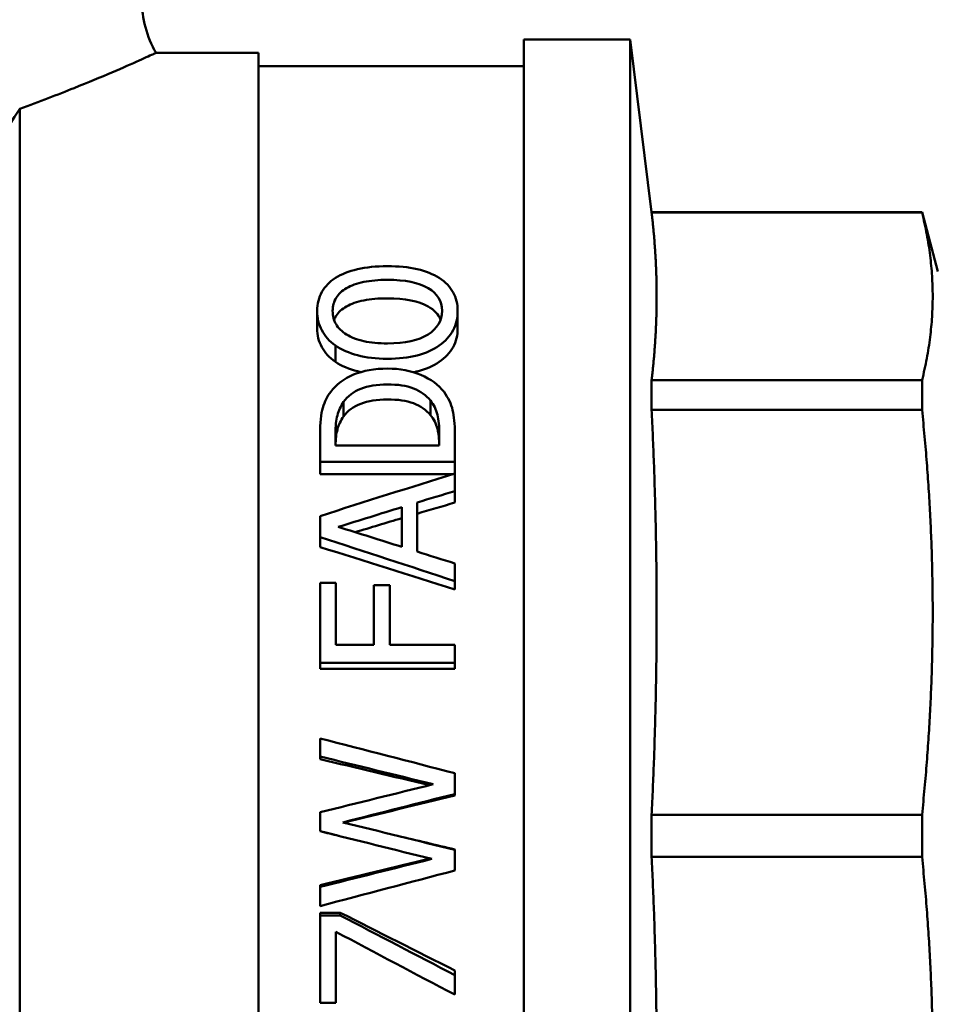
# Model space of a CAD drawing. Header units: millimetres. Extents: x 37 to 189, y 87 to 240.
# Tile 20 of 25: x 68 to 86, y 198 to 216. Entities that reach past the tile are written whole.
import ezdxf

# ---------------------------------------------------------------- set-up
doc = ezdxf.new("R2010")
doc.units = ezdxf.units.MM
doc.layers.add('Видимый контур (ГОСТ)', color=7, linetype='Continuous', lineweight=50)

msp = doc.modelspace()

# ---------------------------------------------------------------- linework, layer by layer
at = {"layer": 'Видимый контур (ГОСТ)'}
for p, q in [((77.979, 216), (77.979, 186)), ((79.979, 216), (77.979, 216)), ((79.979, 216), (79.979, 186)), ((80.385, 212.75), (79.979, 216)), ((72.979, 215.75), (71.047, 215.75)), ((72.979, 215.75), (72.979, 186.25)), ((77.979, 215.5), (72.979, 215.5)), ((68.479, 214.698), (68.479, 186.25)), ((80.385, 212.75), (80.385, 212.743)), ((80.385, 212.75), (85.479, 212.75)), ((80.385, 212.743), (85.479, 212.743)), ((85.479, 212.75), (85.479, 212.743)), ((85.779, 211.63), (85.479, 212.75)), ((74.083, 210.559), (74.083, 210.888)), ((76.73, 210.559), (76.73, 210.888)), ((74.427, 209.929), (74.427, 210.237)), ((80.385, 209.582), (85.479, 209.582)), ((80.385, 209.582), (80.385, 209.026)), ((85.479, 209.582), (85.479, 209.026)), ((74.581, 208.901), (74.581, 209.173)), ((76.216, 208.927), (76.216, 209.2)), ((80.385, 209.026), (85.479, 209.026)), ((74.137, 208.568), (74.137, 208.045)), ((74.429, 208.583), (74.429, 208.352)), ((76.384, 208.352), (76.384, 208.583)), ((76.677, 208.045), (76.677, 208.573)), ((76.384, 208.352), (74.429, 208.352)), ((76.677, 208.045), (74.137, 208.045)), ((74.137, 207.811), (74.137, 208.045)), ((76.677, 207.825), (76.677, 208.045)), ((76.632, 207.811), (74.137, 207.811)), ((76.677, 207.495), (76.677, 207.825)), ((76.677, 207.278), (76.677, 207.495)), ((75.678, 206.444), (75.678, 207.192)), ((75.967, 206.355), (75.967, 207.279)), ((74.137, 207.024), (74.137, 206.628)), ((74.137, 206.44), (74.137, 206.628)), ((76.677, 205.798), (76.677, 206.131)), ((74.137, 205.769), (74.437, 205.769)), ((74.137, 205.769), (74.137, 204.256)), ((74.437, 204.596), (74.437, 205.769)), ((75.153, 205.721), (75.454, 205.721)), ((75.153, 205.721), (75.153, 204.596)), ((75.454, 204.596), (75.454, 205.721)), ((76.677, 205.638), (76.677, 205.798)), ((74.437, 204.596), (75.153, 204.596)), ((75.454, 204.596), (76.677, 204.596)), ((76.677, 204.256), (76.677, 204.596)), ((76.677, 204.256), (74.137, 204.256)), ((74.137, 204.147), (74.137, 204.256)), ((76.677, 204.147), (76.677, 204.256)), ((76.677, 204.147), (74.137, 204.147)), ((74.137, 202.836), (74.137, 202.495)), ((74.137, 202.445), (74.137, 202.495)), ((76.677, 201.788), (76.677, 202.179)), ((76.677, 201.762), (76.677, 201.788)), ((74.137, 201.444), (74.137, 201.088)), ((80.385, 201.393), (85.479, 201.393)), ((80.385, 201.393), (80.385, 200.607)), ((85.479, 201.393), (85.479, 200.607)), ((74.137, 201.085), (74.137, 201.088)), ((76.677, 200.744), (76.677, 200.735)), ((76.677, 200.347), (76.677, 200.735)), ((80.385, 200.607), (85.479, 200.607)), ((74.137, 200.069), (74.137, 200.037)), ((74.137, 200.037), (74.137, 199.678)), ((74.137, 199.552), (74.517, 199.552)), ((74.137, 199.552), (74.137, 199.502)), ((74.137, 199.502), (74.517, 199.502)), ((74.137, 199.502), (74.137, 197.856)), ((74.517, 199.552), (74.517, 199.502)), ((74.435, 197.856), (74.435, 199.193)), ((76.677, 198.464), (76.677, 198.376)), ((76.677, 198.008), (76.677, 198.376)), ((74.435, 197.856), (74.137, 197.856))]:
    msp.add_line(p, q, dxfattribs=at)
msp.add_arc((72.779, 216.75), 2, 180, 210, dxfattribs=at)
for points, knots in [([(71.047, 215.75), (71.047, 215.75), (71.033, 215.744), (70.955, 215.708), (70.862, 215.666), (70.46, 215.487), (70.037, 215.3), (69.196, 214.963), (68.852, 214.83), (68.479, 214.698)], [0.6339469, 0.6339469, 0.6339469, 0.6339469, 0.708773, 0.708773, 0.8435333, 0.8435333, 1.1127126, 1.1127126, 1.2678006, 1.2678006, 1.2678006, 1.2678006]), ([(68.479, 214.698), (68.219, 214.292), (67.996, 213.916), (67.723, 213.384), (67.627, 213.172), (67.512, 212.83), (67.479, 212.685), (67.479, 212.564)], [0.124521, 0.124521, 0.124521, 0.124521, 0.3159413, 0.3159413, 0.4344738, 0.4344738, 0.5267538, 0.5267538, 0.5267538, 0.5267538]), ([(74.427, 211.509), (74.539, 211.58), (74.678, 211.635), (74.843, 211.674), (75.007, 211.713), (75.195, 211.732), (75.407, 211.732)], [0, 0, 0, 0, 1, 1, 1, 2, 2, 2, 2]), ([(75.407, 211.732), (75.613, 211.732), (75.799, 211.713), (75.966, 211.675), (76.132, 211.637), (76.272, 211.582), (76.384, 211.509)], [0, 0, 0, 0, 1, 1, 1, 2, 2, 2, 2]), ([(74.083, 210.888), (74.083, 211.023), (74.113, 211.142), (74.174, 211.246), (74.234, 211.351), (74.318, 211.438), (74.427, 211.509)], [0, 0, 0, 0, 1, 1, 1, 2, 2, 2, 2]), ([(74.639, 211.319), (74.724, 211.369), (74.831, 211.407), (74.961, 211.434), (75.091, 211.461), (75.239, 211.474), (75.407, 211.474)], [-2, -2, -2, -2, -1, -1, -1, 0, 0, 0, 0]), ([(75.407, 211.474), (75.74, 211.474), (75.995, 211.423), (76.172, 211.318), (76.349, 211.214), (76.438, 211.072), (76.438, 210.89)], [-2, -2, -2, -2, -1, -1, -1, 0, 0, 0, 0]), ([(76.384, 211.509), (76.502, 211.432), (76.59, 211.342), (76.646, 211.238), (76.702, 211.134), (76.73, 211.017), (76.73, 210.888)], [0, 0, 0, 0, 1, 1, 1, 2, 2, 2, 2]), ([(74.375, 210.89), (74.375, 210.982), (74.397, 211.063), (74.441, 211.135), (74.485, 211.208), (74.551, 211.269), (74.639, 211.319)], [-2, -2, -2, -2, -1, -1, -1, 0, 0, 0, 0]), ([(75.407, 211.125), (75.239, 211.125), (75.091, 211.112), (74.961, 211.086), (74.831, 211.06), (74.724, 211.023), (74.639, 210.975)], [0, 0, 0, 0, 1, 1, 1, 2, 2, 2, 2]), ([(76.409, 210.721), (76.37, 210.822), (76.291, 210.907), (76.172, 210.975), (75.995, 211.076), (75.74, 211.125), (75.407, 211.125)], [0.327893, 0.327893, 0.327893, 0.327893, 1, 1, 1, 2, 2, 2, 2]), ([(74.639, 210.975), (74.551, 210.926), (74.485, 210.867), (74.441, 210.798), (74.425, 210.772), (74.412, 210.746), (74.402, 210.718)], [0, 0, 0, 0, 1, 1, 1, 1.360885, 1.360885, 1.360885, 1.360885]), ([(74.427, 210.237), (74.314, 210.318), (74.229, 210.413), (74.171, 210.524), (74.112, 210.634), (74.083, 210.756), (74.083, 210.888)], [0, 0, 0, 0, 1, 1, 1, 2, 2, 2, 2]), ([(74.639, 210.444), (74.548, 210.5), (74.482, 210.565), (74.439, 210.638), (74.397, 210.71), (74.375, 210.795), (74.375, 210.89)], [-2, -2, -2, -2, -1, -1, -1, 0, 0, 0, 0]), ([(76.438, 210.89), (76.438, 210.707), (76.349, 210.558), (76.172, 210.445), (75.995, 210.333), (75.74, 210.276), (75.407, 210.276)], [-2, -2, -2, -2, -1, -1, -1, 0, 0, 0, 0]), ([(76.73, 210.888), (76.73, 210.755), (76.701, 210.633), (76.643, 210.523), (76.584, 210.413), (76.498, 210.317), (76.384, 210.235)], [0, 0, 0, 0, 1, 1, 1, 2, 2, 2, 2]), ([(74.427, 209.929), (74.314, 210.007), (74.229, 210.1), (74.171, 210.206), (74.112, 210.313), (74.083, 210.431), (74.083, 210.559)], [0, 0, 0, 0, 1, 1, 1, 2, 2, 2, 2]), ([(76.73, 210.559), (76.73, 210.43), (76.701, 210.311), (76.643, 210.205), (76.584, 210.099), (76.498, 210.007), (76.384, 209.928)], [0, 0, 0, 0, 1, 1, 1, 2, 2, 2, 2]), ([(75.407, 210.276), (75.242, 210.276), (75.094, 210.29), (74.964, 210.319), (74.834, 210.348), (74.725, 210.39), (74.639, 210.444)], [-2, -2, -2, -2, -1, -1, -1, 0, 0, 0, 0]), ([(75.407, 209.987), (75.194, 209.987), (75.007, 210.009), (74.845, 210.052), (74.683, 210.096), (74.544, 210.158), (74.427, 210.237)], [0, 0, 0, 0, 1, 1, 1, 2, 2, 2, 2]), ([(76.384, 210.235), (76.272, 210.156), (76.133, 210.094), (75.968, 210.051), (75.802, 210.008), (75.615, 209.987), (75.407, 209.987)], [0, 0, 0, 0, 1, 1, 1, 2, 2, 2, 2]), ([(74.338, 209.365), (74.447, 209.505), (74.591, 209.613), (74.77, 209.688), (74.949, 209.764), (75.162, 209.802), (75.409, 209.802)], [0, 0, 0, 0, 1, 1, 1, 2, 2, 2, 2]), ([(74.904, 209.736), (74.884, 209.741), (74.864, 209.745), (74.845, 209.751), (74.683, 209.793), (74.544, 209.852), (74.427, 209.929)], [0.87958, 0.87958, 0.87958, 0.87958, 1, 1, 1, 2, 2, 2, 2]), ([(75.409, 209.802), (75.641, 209.802), (75.85, 209.762), (76.037, 209.683), (76.223, 209.604), (76.369, 209.497), (76.473, 209.362)], [0, 0, 0, 0, 1, 1, 1, 2, 2, 2, 2]), ([(76.384, 209.928), (76.272, 209.851), (76.133, 209.791), (75.968, 209.75), (75.945, 209.744), (75.921, 209.739), (75.897, 209.734)], [0, 0, 0, 0, 1, 1, 1, 1.139214, 1.139214, 1.139214, 1.139214]), ([(74.581, 209.173), (74.659, 209.284), (74.768, 209.366), (74.905, 209.422), (75.043, 209.477), (75.21, 209.504), (75.405, 209.504)], [-2, -2, -2, -2, -1, -1, -1, 0, 0, 0, 0]), ([(75.405, 209.504), (75.602, 209.504), (75.767, 209.479), (75.899, 209.429), (76.03, 209.378), (76.136, 209.302), (76.216, 209.2)], [-2, -2, -2, -2, -1, -1, -1, 0, 0, 0, 0]), ([(74.137, 208.568), (74.137, 208.781), (74.155, 208.946), (74.19, 209.064), (74.226, 209.183), (74.275, 209.283), (74.338, 209.365)], [0, 0, 0, 0, 1, 1, 1, 2, 2, 2, 2]), ([(76.473, 209.362), (76.554, 209.251), (76.608, 209.138), (76.636, 209.022), (76.663, 208.906), (76.677, 208.757), (76.677, 208.573)], [0, 0, 0, 0, 1, 1, 1, 2, 2, 2, 2]), ([(74.429, 208.583), (74.429, 208.719), (74.441, 208.831), (74.465, 208.921), (74.489, 209.011), (74.528, 209.095), (74.581, 209.173)], [-2, -2, -2, -2, -1, -1, -1, 0, 0, 0, 0]), ([(75.405, 209.221), (75.21, 209.221), (75.043, 209.194), (74.905, 209.141), (74.768, 209.088), (74.659, 209.008), (74.581, 208.901)], [0, 0, 0, 0, 1, 1, 1, 2, 2, 2, 2]), ([(76.216, 208.927), (76.136, 209.026), (76.03, 209.099), (75.899, 209.148), (75.767, 209.196), (75.602, 209.221), (75.405, 209.221)], [0, 0, 0, 0, 1, 1, 1, 2, 2, 2, 2]), ([(76.216, 209.2), (76.28, 209.12), (76.324, 209.031), (76.348, 208.932), (76.372, 208.832), (76.384, 208.716), (76.384, 208.583)], [-2, -2, -2, -2, -1, -1, -1, 0, 0, 0, 0]), ([(74.581, 208.901), (74.528, 208.825), (74.489, 208.744), (74.465, 208.657), (74.442, 208.575), (74.43, 208.473), (74.429, 208.352)], [0, 0, 0, 0, 1, 1, 1, 1.943844, 1.943844, 1.943844, 1.943844]), ([(76.384, 208.352), (76.383, 208.472), (76.371, 208.577), (76.348, 208.667), (76.324, 208.763), (76.28, 208.85), (76.216, 208.927)], [0.057054, 0.057054, 0.057054, 0.057054, 1, 1, 1, 2, 2, 2, 2])]:
    msp.add_open_spline(points, degree=3, knots=knots, dxfattribs=at)
for points, weights in [([(80.479, 211.163), (80.479, 211.927), (80.385, 212.743)], [1, 1.03852376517, 1.04297562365]), ([(85.479, 209.582), (85.868, 211.163), (85.479, 212.743)], [1, 1.06818181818, 1]), ([(80.385, 209.582), (80.479, 210.398), (80.479, 211.163)], [1.04297562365, 1.03852376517, 1]), ([(80.479, 205.209), (80.479, 207.055), (80.385, 209.026)], [1, 1.03852376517, 1.04297562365]), ([(85.479, 201.393), (85.868, 205.209), (85.479, 209.026)], [1, 1.06818181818, 1]), ([(80.385, 201.393), (80.479, 203.364), (80.479, 205.209)], [1.04297562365, 1.03852376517, 1]), ([(80.479, 196.79), (80.479, 198.636), (80.385, 200.607)], [1, 1.03852376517, 1.04297562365]), ([(85.479, 192.974), (85.868, 196.79), (85.479, 200.607)], [1, 1.06818181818, 1])]:
    msp.add_rational_spline(points, weights, degree=2, dxfattribs=at)
for points in [[(74.137, 207.024), (74.983, 207.295), (75.83, 207.562), (76.677, 207.825)], [(76.677, 207.495), (76.44, 207.423), (76.203, 207.351), (75.967, 207.279)], [(74.482, 206.819), (74.881, 206.944), (75.28, 207.068), (75.678, 207.192)], [(76.677, 207.278), (76.44, 207.209), (76.203, 207.139), (75.967, 207.069)], [(75.678, 206.444), (75.28, 206.57), (74.881, 206.695), (74.482, 206.819)], [(75.678, 206.985), (75.385, 206.897), (75.091, 206.809), (74.798, 206.72)], [(76.677, 205.798), (75.83, 206.077), (74.983, 206.354), (74.137, 206.628)], [(76.677, 205.638), (75.83, 205.908), (74.983, 206.176), (74.137, 206.44)], [(75.967, 206.355), (76.203, 206.28), (76.44, 206.206), (76.677, 206.131)], [(74.137, 202.836), (74.983, 202.618), (75.83, 202.399), (76.677, 202.179)], [(76.267, 201.971), (75.557, 202.146), (74.847, 202.321), (74.137, 202.495)], [(76.2, 201.955), (75.512, 202.118), (74.825, 202.282), (74.137, 202.445)], [(74.137, 201.444), (74.847, 201.62), (75.557, 201.795), (76.267, 201.971)], [(76.677, 201.788), (75.974, 201.61), (75.272, 201.432), (74.569, 201.254)], [(76.677, 201.762), (75.98, 201.591), (75.283, 201.421), (74.586, 201.25)], [(74.569, 201.254), (75.272, 201.081), (75.974, 200.908), (76.677, 200.735)], [(76.242, 200.564), (75.54, 200.739), (74.839, 200.914), (74.137, 201.088)], [(74.491, 201), (74.373, 201.028), (74.255, 201.057), (74.137, 201.085)], [(75.601, 201), (75.959, 200.914), (76.318, 200.829), (76.677, 200.744)], [(74.137, 200.069), (74.829, 200.236), (75.521, 200.404), (76.213, 200.572)], [(74.137, 200.037), (74.839, 200.213), (75.54, 200.388), (76.242, 200.564)], [(76.677, 200.347), (75.83, 200.124), (74.983, 199.901), (74.137, 199.678)], [(74.517, 199.552), (75.237, 199.188), (75.957, 198.824), (76.677, 198.464)], [(74.517, 199.502), (75.237, 199.125), (75.957, 198.749), (76.677, 198.376)], [(76.677, 198.008), (75.929, 198.4), (75.182, 198.796), (74.435, 199.193)]]:
    msp.add_open_spline(points, degree=3, dxfattribs=at)

doc.saveas('drawing.dxf')
